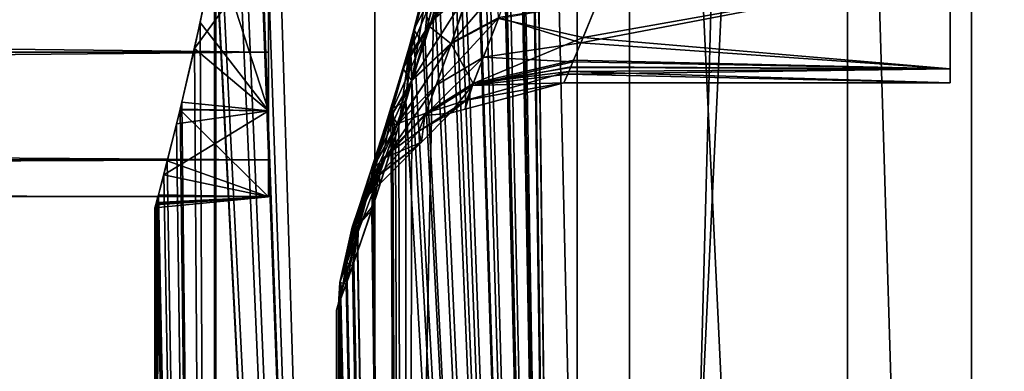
# Model space of a CAD drawing. Extents: x 0 to 200, y 18 to 95.
# Tile 187 of 256: x 159.2 to 163.54, y 79.96 to 81.5. Entities that reach past the tile are written whole.
import ezdxf

# ---------------------------------------------------------------- set-up
doc = ezdxf.new("R2010")
doc.units = 0

msp = doc.modelspace()

# ---------------------------------------------------------------- linework, layer by layer
for points in [[(160.299988, 83.441521, 42.159428), (160.768326, 94.527016, 40.697876), (160.768326, 68.227013, 40.697876)], [(160.768326, 94.527016, 51.302124), (160.299988, 83.441521, 49.840572), (160.768326, 68.227013, 51.302124)], [(160.768326, 68.227013, 40.697876), (161.278168, 94.527016, 39.506912), (161.88887, 68.227013, 38.36438)], [(160.768326, 94.527016, 40.697876), (161.278168, 94.527016, 39.506912), (160.768326, 68.227013, 40.697876)], [(161.278168, 94.527016, 52.493088), (160.768326, 94.527016, 51.302124), (160.768326, 68.227013, 51.302124)], [(161.88887, 68.227013, 53.63562), (161.278168, 94.527016, 52.493088), (160.768326, 68.227013, 51.302124)], [(161.278168, 94.527016, 39.506912), (161.88887, 94.527016, 38.36438), (161.88887, 68.227013, 38.36438)], [(161.88887, 94.527016, 53.63562), (161.278168, 94.527016, 52.493088), (161.88887, 68.227013, 53.63562)], [(161.88887, 68.227013, 38.36438), (162.595871, 94.527016, 37.278801), (163.393906, 68.227013, 36.258278)], [(161.88887, 94.527016, 38.36438), (162.595871, 94.527016, 37.278801), (161.88887, 68.227013, 38.36438)], [(162.595871, 94.527016, 54.721199), (161.88887, 94.527016, 53.63562), (161.88887, 68.227013, 53.63562)], [(163.393906, 68.227013, 55.741722), (162.595871, 94.527016, 54.721199), (161.88887, 68.227013, 53.63562)], [(162.595871, 94.527016, 37.278801), (163.393906, 94.527016, 36.258278), (163.393906, 68.227013, 36.258278)], [(163.393906, 94.527016, 55.741722), (162.595871, 94.527016, 54.721199), (163.393906, 68.227013, 55.741722)], [(163.393906, 68.227013, 36.258278), (164.277023, 94.527016, 35.310421), (165.238632, 68.227013, 34.442303)], [(163.393906, 94.527016, 36.258278), (164.277023, 94.527016, 35.310421), (163.393906, 68.227013, 36.258278)], [(164.277023, 94.527016, 56.689579), (163.393906, 94.527016, 55.741722), (163.393906, 68.227013, 55.741722)], [(165.238632, 68.227013, 57.557697), (164.277023, 94.527016, 56.689579), (163.393906, 68.227013, 55.741722)], [(161.450531, 84.769722, 50.840694), (161.658554, 93.22702, 51.379829), (161.658554, 68.227013, 51.379829)], [(161.658554, 93.22702, 40.620171), (161.450546, 84.686218, 41.159286), (161.658554, 68.227013, 40.620171)], [(162.848434, 93.22702, 38.331882), (161.658554, 68.227013, 40.620171), (162.848434, 68.227013, 38.331882)], [(162.848434, 93.22702, 38.331882), (161.658554, 93.22702, 40.620171), (161.658554, 68.227013, 40.620171)], [(161.658554, 93.22702, 51.379829), (162.848434, 68.227013, 53.668121), (161.658554, 68.227013, 51.379829)], [(161.658554, 93.22702, 51.379829), (162.848434, 93.22702, 53.668121), (162.848434, 68.227013, 53.668121)], [(164.432587, 93.22702, 36.296562), (162.848434, 68.227013, 38.331882), (164.432587, 68.227013, 36.296562)], [(164.432587, 93.22702, 36.296562), (162.848434, 93.22702, 38.331882), (162.848434, 68.227013, 38.331882)], [(162.848434, 93.22702, 53.668121), (164.432587, 68.227013, 55.703442), (162.848434, 68.227013, 53.668121)], [(162.848434, 93.22702, 53.668121), (164.432587, 93.22702, 55.703442), (164.432587, 68.227013, 55.703442)], [(161.436371, 84.206932, 50.801426), (161.450531, 84.769722, 50.840694), (161.658554, 68.227013, 51.379829)], [(161.450546, 84.686218, 41.159286), (161.450119, 84.670937, 41.160477), (161.658554, 68.227013, 40.620171)], [(161.450119, 84.670937, 41.160477), (161.434769, 84.123436, 41.20303), (161.658554, 68.227013, 40.620171)], [(161.433838, 84.106178, 50.794395), (161.436371, 84.206932, 50.801426), (161.658554, 68.227013, 51.379829)], [(161.434769, 84.123436, 41.20303), (161.387299, 83.528839, 41.337574), (161.658554, 68.227013, 40.620171)], [(161.397614, 83.641052, 50.691872), (161.433838, 84.106178, 50.794395), (161.658554, 68.227013, 51.379829)], [(161.390015, 83.543648, 50.670403), (161.397614, 83.641052, 50.691872), (161.658554, 68.227013, 51.379829)], [(161.332779, 83.097855, 50.501316), (161.390015, 83.543648, 50.670403), (161.658554, 68.227013, 51.379829)], [(161.387299, 83.528839, 41.337574), (161.383575, 83.482117, 41.348145), (161.658554, 68.227013, 40.620171)], [(161.383575, 83.482117, 41.348145), (161.318649, 82.985344, 41.540291), (161.658554, 68.227013, 40.620171)], [(160.299988, 83.441521, 49.840572), (160.234467, 82.840584, 49.584045), (160.768326, 68.227013, 51.302124)], [(160.254227, 82.999779, 42.336559), (160.299988, 83.441521, 42.159428), (160.768326, 68.227013, 40.697876)], [(161.310501, 82.924355, 50.435505), (161.332779, 83.097855, 50.501316), (161.658554, 68.227013, 51.379829)], [(160.230103, 82.825073, 42.43713), (160.254227, 82.999779, 42.336559), (160.768326, 68.227013, 40.697876)], [(161.318649, 82.985344, 41.540291), (161.31163, 82.931664, 41.561054), (161.658554, 68.227013, 40.620171)], [(161.31163, 82.931664, 41.561054), (161.2323, 82.485771, 41.812176), (161.658554, 68.227013, 40.620171)], [(161.249222, 82.582085, 50.241104), (161.310501, 82.924355, 50.435505), (161.658554, 68.227013, 51.379829)], [(160.231461, 82.820358, 49.57119), (160.152206, 82.285744, 49.231445), (160.768326, 68.227013, 51.302124)], [(160.175461, 82.429398, 42.664906), (160.230103, 82.825073, 42.43713), (160.768326, 68.227013, 40.697876)], [(160.234467, 82.840584, 49.584045), (160.231461, 82.820358, 49.57119), (160.768326, 68.227013, 51.302124)], [(160.299988, 82.806602, 48.304783), (160.299988, 82.073013, 47.398663), (160.299988, 81.103447, 47.808933)], [(160.299988, 81.824265, 48.824276), (160.299988, 82.806602, 48.304783), (160.299988, 81.103447, 47.808933)], [(160.299988, 82.60569, 43.878681), (160.299988, 82.053993, 44.638027), (160.299988, 81.362, 43.837437)], [(160.299988, 82.107574, 42.977001), (160.299988, 82.60569, 43.878681), (160.299988, 81.362, 43.837437)], [(161.205658, 82.33886, 50.102962), (161.249222, 82.582085, 50.241104), (161.658554, 68.227013, 51.379829)], [(163.299988, 81.714417, 44.218353), (163.299988, 82.52198, 44.821949), (163.299988, 81.289009, 45.344166)], [(163.299988, 82.52198, 44.821949), (163.299988, 82.232399, 45.836063), (163.299988, 81.289009, 45.344166)], [(161.2323, 82.485771, 41.812176), (161.209732, 82.35894, 41.883602), (161.658554, 68.227013, 40.620171)], [(160.0867, 81.918861, 43.081264), (160.175461, 82.429398, 42.664906), (160.768326, 68.227013, 40.697876)], [(160.299988, 81.858528, 45.121483), (160.299988, 82.410034, 44.094326), (160.299988, 81.103447, 44.191067)], [(160.299988, 82.410034, 44.094326), (160.299988, 81.824265, 43.175724), (160.299988, 81.103447, 44.191067)], [(163.299988, 82.232399, 45.836063), (163.299988, 82.386772, 46.879353), (163.299988, 81.289009, 46.655834)], [(163.299988, 82.386772, 46.879353), (163.299988, 81.714417, 47.781647), (163.299988, 81.289009, 46.655834)], [(161.209732, 82.35894, 41.883602), (161.135071, 82.023094, 42.143394), (161.658554, 68.227013, 40.620171)], [(161.153, 82.099976, 49.920864), (161.205658, 82.33886, 50.102962), (161.658554, 68.227013, 51.379829)], [(160.152206, 82.285744, 49.231445), (160.068253, 81.826248, 48.822048), (160.768326, 68.227013, 51.302124)], [(163.299988, 81.289009, 45.344166), (163.299988, 82.232399, 45.836063), (163.299988, 81.227013, 46)], [(163.299988, 82.232399, 45.836063), (163.299988, 81.289009, 46.655834), (163.299988, 81.227013, 46)], [(130.5, 81.704018, 43.380558), (160.299988, 82.107574, 42.977001), (160.299988, 81.362, 43.837437)], [(160.299988, 82.107574, 49.022999), (130.5, 81.704018, 48.619442), (160.299988, 81.362, 48.162563)], [(160.299988, 82.053993, 47.361973), (160.299988, 82.107574, 49.022999), (160.299988, 81.362, 48.162563)], [(160.299988, 82.073013, 47.398663), (160.299988, 81.740234, 46.281315), (160.299988, 80.725159, 46.622597)], [(160.299988, 81.103447, 47.808933), (160.299988, 82.073013, 47.398663), (160.299988, 80.725159, 46.622597)], [(161.114258, 81.924225, 49.786888), (161.153, 82.099976, 49.920864), (161.658554, 68.227013, 51.379829)], [(160.299988, 82.053993, 44.638027), (160.299988, 81.763947, 45.530697), (160.299988, 80.889046, 44.87307)], [(160.299988, 81.362, 43.837437), (160.299988, 82.053993, 44.638027), (160.299988, 80.889046, 44.87307)], [(160.299988, 81.763947, 46.469303), (160.299988, 82.053993, 47.361973), (160.299988, 81.362, 48.162563)], [(160.993393, 81.641663, 48.797932), (161.091187, 82.012764, 49.159389), (160.939682, 81.460098, 48.962379)], [(161.091187, 82.012764, 49.159389), (161.037506, 81.85302, 49.345108), (160.939682, 81.460098, 48.962379)], [(161.135071, 82.023094, 42.143394), (161.097626, 81.854637, 42.273708), (161.658554, 68.227013, 40.620171)], [(160.068573, 81.830414, 43.181175), (160.0867, 81.918861, 43.081264), (160.768326, 68.227013, 40.697876)], [(161.188675, 81.64547, 48.119511), (161.281891, 81.93399, 48.487774), (161.016678, 81.498711, 48.247162)], [(161.281891, 81.93399, 48.487774), (161.110291, 81.805458, 48.634197), (161.016678, 81.498711, 48.247162)], [(161.049805, 81.674019, 49.535385), (161.114258, 81.924225, 49.786888), (161.658554, 68.227013, 51.379829)], [(160.299988, 81.858528, 45.121483), (160.299988, 81.103447, 44.191067), (160.299988, 80.725159, 45.377403)], [(160.299988, 81.740234, 46.281315), (160.299988, 81.858528, 45.121483), (160.299988, 80.725159, 45.377403)], [(161.009048, 81.474609, 43.787968), (161.267105, 81.886681, 43.566437), (161.103622, 81.39901, 44.294216)], [(161.095459, 81.755241, 43.422672), (161.267105, 81.886681, 43.566437), (161.009048, 81.474609, 43.787968)], [(161.267105, 81.886681, 43.566437), (161.312057, 81.510666, 44.379486), (161.103622, 81.39901, 44.294216)], [(159.973755, 81.377419, 48.276497), (160.299988, 81.824265, 48.824276), (160.299988, 81.103447, 47.808933)], [(160.062515, 81.7948, 48.794029), (160.299988, 81.824265, 48.824276), (159.973755, 81.377419, 48.276497)], [(159.999191, 81.491943, 43.563545), (160.067062, 81.823021, 43.189529), (160.065689, 68.227013, 43.189281)], [(160.067062, 81.823021, 43.189529), (159.999191, 81.491943, 43.563545), (160.299988, 81.103447, 44.191067)], [(160.065918, 81.813484, 48.810673), (160.062515, 81.7948, 48.794029), (160.065689, 68.227013, 48.810719)], [(160.768326, 68.227013, 51.302124), (160.068253, 81.826248, 48.822048), (160.065689, 68.227013, 48.810719)], [(160.068253, 81.826248, 48.822048), (160.065918, 81.813484, 48.810673), (160.065689, 68.227013, 48.810719)], [(160.065689, 68.227013, 43.189281), (160.067062, 81.823021, 43.189529), (160.768326, 68.227013, 40.697876)], [(160.067062, 81.823021, 43.189529), (160.068573, 81.830414, 43.181175), (160.768326, 68.227013, 40.697876)], [(160.299988, 81.824265, 43.175724), (160.067062, 81.823021, 43.189529), (160.299988, 81.103447, 44.191067)], [(161.037506, 81.85302, 49.345108), (161.049805, 81.674019, 49.535385), (160.939682, 81.460098, 48.962379)], [(161.097626, 81.854637, 42.273708), (161.032623, 81.603851, 42.528366), (161.658554, 68.227013, 40.620171)], [(160.062515, 81.7948, 48.794029), (159.973755, 81.377419, 48.276497), (160.065689, 68.227013, 48.810719)], [(161.110291, 81.805458, 48.634197), (160.993393, 81.641663, 48.797932), (160.899536, 81.315231, 48.388275)], [(161.016678, 81.498711, 48.247162), (161.110291, 81.805458, 48.634197), (160.899536, 81.315231, 48.388275)], [(161.021484, 81.785812, 42.713848), (160.924805, 81.403572, 43.101303), (160.930557, 81.234741, 42.965721)], [(161.021484, 81.785812, 42.713848), (160.978531, 81.588264, 43.262211), (160.924805, 81.403572, 43.101303)], [(160.988266, 81.432785, 42.702076), (161.021484, 81.785812, 42.713848), (160.930557, 81.234741, 42.965721)], [(161.032623, 81.603851, 42.528366), (161.021484, 81.785812, 42.713848), (160.988266, 81.432785, 42.702076)], [(160.299988, 81.763947, 45.530697), (160.299988, 81.72702, 46), (160.299988, 80.727013, 46)], [(160.299988, 80.889046, 44.87307), (160.299988, 81.763947, 45.530697), (160.299988, 80.727013, 46)], [(160.299988, 81.763947, 46.469303), (160.299988, 81.362, 48.162563), (160.299988, 80.889046, 47.12693)], [(160.299988, 81.72702, 46), (160.299988, 81.763947, 46.469303), (160.299988, 80.889046, 47.12693)], [(160.299988, 80.725159, 46.622597), (160.299988, 81.740234, 46.281315), (160.299988, 80.725159, 45.377403)], [(160.299988, 81.72702, 46), (160.299988, 80.889046, 47.12693), (160.299988, 80.727013, 46)], [(160.978531, 81.588264, 43.262211), (161.095459, 81.755241, 43.422672), (161.009048, 81.474609, 43.787968)], [(161.313324, 81.514046, 47.627224), (161.396408, 81.74305, 48.017006), (161.104889, 81.402603, 47.712807)], [(161.396408, 81.74305, 48.017006), (161.188675, 81.64547, 48.119511), (161.104889, 81.402603, 47.712807)], [(130.5, 81.704018, 43.380558), (160.299988, 81.362, 43.837437), (130.5, 81.362, 43.837437)], [(160.299988, 81.362, 48.162563), (130.5, 81.704018, 48.619442), (130.5, 81.362, 48.162563)], [(163.299988, 81.714417, 47.781647), (161.675293, 81.402618, 47.094704), (163.299988, 81.289009, 46.655834)], [(163.299988, 81.714417, 47.781647), (161.74942, 81.585068, 47.527313), (161.675293, 81.402618, 47.094704)], [(161.685013, 81.425934, 44.836884), (163.299988, 81.714417, 44.218353), (163.299988, 81.289009, 45.344166)], [(161.749069, 81.584816, 44.480679), (163.299988, 81.714417, 44.218353), (161.685013, 81.425934, 44.836884)], [(160.899536, 81.315231, 48.388275), (160.993393, 81.641663, 48.797932), (160.845703, 81.114494, 48.528629)], [(160.993393, 81.641663, 48.797932), (160.939682, 81.460098, 48.962379), (160.845703, 81.114494, 48.528629)], [(161.104889, 81.402603, 47.712807), (161.188675, 81.64547, 48.119511), (160.932343, 81.239624, 47.818035)], [(161.188675, 81.64547, 48.119511), (161.016678, 81.498711, 48.247162), (160.932343, 81.239624, 47.818035)], [(160.939682, 81.460098, 48.962379), (161.049805, 81.674019, 49.535385), (160.979706, 81.401855, 49.261822)], [(160.979706, 81.401855, 49.261822), (161.049805, 81.674019, 49.535385), (161.658554, 68.227013, 51.379829)], [(161.032623, 81.603851, 42.528366), (160.988266, 81.432785, 42.702076), (161.658554, 68.227013, 40.620171)], [(160.924805, 81.403572, 43.101303), (160.978531, 81.588264, 43.262211), (160.891861, 81.289566, 43.648949)], [(160.978531, 81.588264, 43.262211), (161.009048, 81.474609, 43.787968), (160.891861, 81.289566, 43.648949)], [(161.312057, 81.510666, 44.379486), (161.749069, 81.584816, 44.480679), (161.685013, 81.425934, 44.836884)], [(161.74942, 81.585068, 47.527313), (161.313324, 81.514046, 47.627224), (161.675293, 81.402618, 47.094704)], [(161.313324, 81.514046, 47.627224), (161.104889, 81.402603, 47.712807), (161.037766, 81.216972, 47.289249)], [(161.246918, 81.339752, 47.223186), (161.313324, 81.514046, 47.627224), (161.037766, 81.216972, 47.289249)], [(161.103622, 81.39901, 44.294216), (161.312057, 81.510666, 44.379486), (161.201462, 81.22419, 45.163967)], [(161.312057, 81.510666, 44.379486), (161.685013, 81.425934, 44.836884), (161.201462, 81.22419, 45.163967)], [(161.675293, 81.402618, 47.094704), (161.313324, 81.514046, 47.627224), (161.246918, 81.339752, 47.223186)], [(159.9189, 81.142044, 44.115032), (159.999191, 81.491943, 43.563545), (160.065689, 68.227013, 43.189281)], [(159.999191, 81.491943, 43.563545), (159.9189, 81.142044, 44.115032), (160.299988, 81.103447, 44.191067)], [(161.016678, 81.498711, 48.247162), (160.899536, 81.315231, 48.388275), (160.814804, 81.039085, 47.933231)], [(160.932343, 81.239624, 47.818035), (161.016678, 81.498711, 48.247162), (160.814804, 81.039085, 47.933231)], [(160.891861, 81.289566, 43.648949), (161.009048, 81.474609, 43.787968), (160.931061, 81.235794, 44.189388)], [(161.009048, 81.474609, 43.787968), (161.103622, 81.39901, 44.294216), (160.931061, 81.235794, 44.189388)], [(160.939682, 81.460098, 48.962379), (160.904922, 81.147888, 48.913475), (160.845703, 81.114494, 48.528629)], [(160.939682, 81.460098, 48.962379), (160.946259, 81.288292, 49.106052), (160.904922, 81.147888, 48.913475)], [(160.988266, 81.432785, 42.702076), (160.930557, 81.234741, 42.965721), (161.658554, 68.227013, 40.620171)], [(160.939682, 81.460098, 48.962379), (160.979706, 81.401855, 49.261822), (160.946259, 81.288292, 49.106052)], [(161.685013, 81.425934, 44.836884), (161.642654, 81.32621, 45.221504), (161.201462, 81.22419, 45.163967)], [(161.642654, 81.32621, 45.221504), (161.685013, 81.425934, 44.836884), (163.299988, 81.289009, 45.344166)], [(160.924805, 81.403572, 43.101303), (160.838013, 81.087318, 43.510784), (160.873474, 81.038834, 43.226528)], [(160.924805, 81.403572, 43.101303), (160.891861, 81.289566, 43.648949), (160.838013, 81.087318, 43.510784)], [(161.037766, 81.216972, 47.289249), (161.104889, 81.402603, 47.712807), (160.864609, 81.041031, 47.369698)], [(161.104889, 81.402603, 47.712807), (160.932343, 81.239624, 47.818035), (160.864609, 81.041031, 47.369698)], [(160.931061, 81.235794, 44.189388), (161.103622, 81.39901, 44.294216), (160.86676, 81.047203, 44.613792)], [(161.103622, 81.39901, 44.294216), (160.991714, 81.093513, 45.118008), (160.86676, 81.047203, 44.613792)], [(160.90416, 81.144119, 43.086365), (160.924805, 81.403572, 43.101303), (160.873474, 81.038834, 43.226528)], [(160.930557, 81.234741, 42.965721), (160.924805, 81.403572, 43.101303), (160.90416, 81.144119, 43.086365)], [(160.946259, 81.288292, 49.106052), (160.979706, 81.401855, 49.261822), (161.658554, 68.227013, 51.379829)], [(161.103622, 81.39901, 44.294216), (161.201462, 81.22419, 45.163967), (160.991714, 81.093513, 45.118008)], [(161.675293, 81.402618, 47.094704), (161.246918, 81.339752, 47.223186), (161.639603, 81.318985, 46.742512)], [(161.675293, 81.402618, 47.094704), (161.639603, 81.318985, 46.742512), (163.299988, 81.289009, 46.655834)], [(130.5, 81.088486, 44.338341), (160.299988, 81.362, 43.837437), (160.299988, 80.889046, 44.87307)], [(160.299988, 81.362, 48.162563), (130.5, 81.088486, 47.661659), (160.299988, 80.889046, 47.12693)], [(130.5, 81.362, 43.837437), (160.299988, 81.362, 43.837437), (130.5, 81.088486, 44.338341)], [(160.299988, 81.362, 48.162563), (130.5, 81.362, 48.162563), (130.5, 81.088486, 47.661659)], [(159.973755, 81.377419, 48.276497), (159.910782, 81.110802, 47.804802), (160.065689, 68.227013, 48.810719)], [(159.910782, 81.110802, 47.804802), (159.973755, 81.377419, 48.276497), (160.299988, 81.103447, 47.808933)], [(161.197891, 81.215263, 46.797657), (161.246918, 81.339752, 47.223186), (160.988083, 81.083961, 46.841572)], [(161.246918, 81.339752, 47.223186), (161.037766, 81.216972, 47.289249), (160.988083, 81.083961, 46.841572)], [(161.639603, 81.318985, 46.742512), (161.246918, 81.339752, 47.223186), (161.197891, 81.215263, 46.797657)], [(160.814804, 81.039085, 47.933231), (160.899536, 81.315231, 48.388275), (160.760803, 80.822128, 48.046829)], [(160.899536, 81.315231, 48.388275), (160.845703, 81.114494, 48.528629), (160.760803, 80.822128, 48.046829)], [(161.630615, 81.297905, 46.653725), (161.639603, 81.318985, 46.742512), (161.197891, 81.215263, 46.797657)], [(161.61673, 81.265366, 46.516693), (161.630615, 81.297905, 46.653725), (161.197891, 81.215263, 46.797657)], [(161.642654, 81.32621, 45.221504), (161.629013, 81.294067, 45.345474), (161.201462, 81.22419, 45.163967)], [(161.629013, 81.294067, 45.345474), (161.621613, 81.276649, 45.412666), (161.201462, 81.22419, 45.163967)], [(163.299988, 81.289009, 46.655834), (161.630615, 81.297905, 46.653725), (161.61673, 81.265366, 46.516693)], [(161.629013, 81.294067, 45.345474), (163.299988, 81.289009, 45.344166), (161.621613, 81.276649, 45.412666)], [(161.629013, 81.294067, 45.345474), (161.642654, 81.32621, 45.221504), (163.299988, 81.289009, 45.344166)], [(161.639603, 81.318985, 46.742512), (161.630615, 81.297905, 46.653725), (163.299988, 81.289009, 46.655834)], [(160.838013, 81.087318, 43.510784), (160.891861, 81.289566, 43.648949), (160.813522, 81.034996, 44.07465)], [(160.891861, 81.289566, 43.648949), (160.931061, 81.235794, 44.189388), (160.813522, 81.034996, 44.07465)], [(160.904922, 81.147888, 48.913475), (160.946259, 81.288292, 49.106052), (161.658554, 68.227013, 51.379829)], [(161.201462, 81.22419, 45.163967), (161.621613, 81.276649, 45.412666), (161.171967, 81.150696, 45.578632)], [(161.621613, 81.276649, 45.412666), (161.599991, 81.227013, 46), (161.171967, 81.150696, 45.578632)], [(161.599991, 81.227013, 46), (161.61673, 81.265366, 46.516693), (161.197891, 81.215263, 46.797657)], [(161.599991, 81.227013, 46), (161.621613, 81.276649, 45.412666), (163.299988, 81.227013, 46)], [(161.61673, 81.265366, 46.516693), (161.599991, 81.227013, 46), (163.299988, 81.227013, 46)], [(163.299988, 81.289009, 46.655834), (161.61673, 81.265366, 46.516693), (163.299988, 81.227013, 46)], [(161.621613, 81.276649, 45.412666), (163.299988, 81.289009, 45.344166), (163.299988, 81.227013, 46)], [(160.932343, 81.239624, 47.818035), (160.814804, 81.039085, 47.933231), (160.746658, 80.827133, 47.4571)], [(160.864609, 81.041031, 47.369698), (160.932343, 81.239624, 47.818035), (160.746658, 80.827133, 47.4571)], [(160.931061, 81.235794, 44.189388), (160.86676, 81.047203, 44.613792), (160.813522, 81.034996, 44.07465)], [(161.037766, 81.216972, 47.289249), (160.864609, 81.041031, 47.369698), (160.814392, 80.89843, 46.89468)], [(160.988083, 81.083961, 46.841572), (161.037766, 81.216972, 47.289249), (160.814392, 80.89843, 46.89468)], [(160.930557, 81.234741, 42.965721), (160.902222, 68.227013, 43.085941), (161.658554, 68.227013, 40.620171)], [(160.930557, 81.234741, 42.965721), (160.90416, 81.144119, 43.086365), (160.902222, 68.227013, 43.085941)], [(161.099991, 81.09304, 46), (161.197891, 81.215263, 46.797657), (160.988083, 81.083961, 46.841572)], [(161.201462, 81.22419, 45.163967), (161.171967, 81.150696, 45.578632), (160.991714, 81.093513, 45.118008)], [(161.165985, 81.110725, 46), (161.197891, 81.215263, 46.797657), (161.099991, 81.09304, 46)], [(161.599991, 81.227013, 46), (161.197891, 81.215263, 46.797657), (161.165985, 81.110725, 46)], [(161.171967, 81.150696, 45.578632), (161.599991, 81.227013, 46), (161.165985, 81.110725, 46)], [(159.910599, 81.108765, 44.193306), (159.9189, 81.142044, 44.115032), (160.065689, 68.227013, 43.189281)], [(159.9189, 81.142044, 44.115032), (159.910599, 81.108765, 44.193306), (160.299988, 81.103447, 44.191067)], [(160.845703, 81.114494, 48.528629), (160.904922, 81.147888, 48.913475), (160.858505, 80.990181, 48.697174)], [(160.858505, 80.990181, 48.697174), (160.904922, 81.147888, 48.913475), (160.902222, 68.227013, 48.914059)], [(160.90416, 81.144119, 43.086365), (160.873474, 81.038834, 43.226528), (160.902222, 68.227013, 43.085941)], [(160.904922, 81.147888, 48.913475), (161.658554, 68.227013, 51.379829), (160.902222, 68.227013, 48.914059)], [(160.991714, 81.093513, 45.118008), (161.171967, 81.150696, 45.578632), (160.961792, 81.014832, 45.555202)], [(161.171967, 81.150696, 45.578632), (161.099991, 81.09304, 46), (160.961792, 81.014832, 45.555202)], [(161.171967, 81.150696, 45.578632), (161.165985, 81.110725, 46), (161.099991, 81.09304, 46)], [(130.5, 81.088486, 44.338341), (160.299988, 80.889046, 44.87307), (130.5, 80.889046, 44.87307)], [(160.299988, 80.889046, 47.12693), (130.5, 81.088486, 47.661659), (130.5, 80.889046, 47.12693)], [(159.838745, 80.823112, 47.077587), (160.299988, 81.103447, 47.808933), (160.299988, 80.725159, 46.622597)], [(159.895737, 81.047112, 47.692116), (160.299988, 81.103447, 47.808933), (159.838745, 80.823112, 47.077587)], [(159.854523, 80.884003, 44.722069), (159.910599, 81.108765, 44.193306), (160.065689, 68.227013, 43.189281)], [(159.910599, 81.108765, 44.193306), (159.854523, 80.884003, 44.722069), (160.299988, 80.725159, 45.377403)], [(159.910782, 81.110802, 47.804802), (159.895737, 81.047112, 47.692116), (160.065689, 68.227013, 48.810719)], [(159.910782, 81.110802, 47.804802), (160.299988, 81.103447, 47.808933), (159.895737, 81.047112, 47.692116)], [(160.299988, 81.103447, 44.191067), (159.910599, 81.108765, 44.193306), (160.299988, 80.725159, 45.377403)], [(160.760803, 80.822128, 48.046829), (160.845703, 81.114494, 48.528629), (160.759003, 80.681511, 48.11536)], [(160.845703, 81.114494, 48.528629), (160.847336, 80.955566, 48.631924), (160.759003, 80.681511, 48.11536)], [(160.84053, 80.935768, 43.414295), (160.838013, 81.087318, 43.510784), (160.759506, 80.817802, 43.961514)], [(160.838013, 81.087318, 43.510784), (160.813522, 81.034996, 44.07465), (160.759506, 80.817802, 43.961514)], [(160.973419, 80.966469, 46), (160.988083, 81.083961, 46.841572), (160.814392, 80.89843, 46.89468)], [(160.86676, 81.047203, 44.613792), (160.991714, 81.093513, 45.118008), (160.818054, 80.908691, 45.062397)], [(160.991714, 81.093513, 45.118008), (160.961792, 81.014832, 45.555202), (160.818054, 80.908691, 45.062397)], [(160.873474, 81.038834, 43.226528), (160.838013, 81.087318, 43.510784), (160.84053, 80.935768, 43.414295)], [(160.845703, 81.114494, 48.528629), (160.858505, 80.990181, 48.697174), (160.847336, 80.955566, 48.631924)], [(160.961792, 81.014832, 45.555202), (161.099991, 81.09304, 46), (160.973419, 80.966469, 46)], [(161.099991, 81.09304, 46), (160.988083, 81.083961, 46.841572), (160.973419, 80.966469, 46)], [(159.895737, 81.047112, 47.692116), (159.838745, 80.823112, 47.077587), (160.065689, 68.227013, 48.810719)], [(160.746658, 80.827133, 47.4571), (160.814804, 81.039085, 47.933231), (160.692474, 80.597733, 47.542713)], [(160.814804, 81.039085, 47.933231), (160.760803, 80.822128, 48.046829), (160.692474, 80.597733, 47.542713)], [(160.864609, 81.041031, 47.369698), (160.746658, 80.827133, 47.4571), (160.696091, 80.674797, 46.952065)], [(160.814392, 80.89843, 46.89468), (160.864609, 81.041031, 47.369698), (160.696091, 80.674797, 46.952065)], [(160.86676, 81.047203, 44.613792), (160.818054, 80.908691, 45.062397), (160.74881, 80.833725, 44.52536)], [(160.813522, 81.034996, 44.07465), (160.86676, 81.047203, 44.613792), (160.74881, 80.833725, 44.52536)], [(160.813522, 81.034996, 44.07465), (160.74881, 80.833725, 44.52536), (160.759506, 80.817802, 43.961514)], [(160.873474, 81.038834, 43.226528), (160.84053, 80.935768, 43.414295), (160.902222, 68.227013, 43.085941)], [(160.818054, 80.908691, 45.062397), (160.961792, 81.014832, 45.555202), (160.787781, 80.824226, 45.526966)], [(160.961792, 81.014832, 45.555202), (160.973419, 80.966469, 46), (160.787781, 80.824226, 45.526966)], [(160.847336, 80.955566, 48.631924), (160.858505, 80.990181, 48.697174), (160.902222, 68.227013, 48.914059)], [(160.759003, 80.681511, 48.11536), (160.847336, 80.955566, 48.631924), (160.902222, 68.227013, 48.914059)], [(160.973419, 80.966469, 46), (160.786835, 80.821617, 46.450985), (160.790054, 80.783104, 46)], [(160.973419, 80.966469, 46), (160.814392, 80.89843, 46.89468), (160.786835, 80.821617, 46.450985)], [(160.787781, 80.824226, 45.526966), (160.973419, 80.966469, 46), (160.790054, 80.783104, 46)], [(160.818054, 80.908691, 45.062397), (160.787781, 80.824226, 45.526966), (160.699768, 80.685768, 45.002281)], [(160.74881, 80.833725, 44.52536), (160.818054, 80.908691, 45.062397), (160.699768, 80.685768, 45.002281)], [(160.84053, 80.935768, 43.414295), (160.759506, 80.817802, 43.961514), (160.761215, 80.687607, 43.866405)], [(160.84053, 80.935768, 43.414295), (160.761215, 80.687607, 43.866405), (160.902222, 68.227013, 43.085941)], [(130.5, 80.767731, 45.43074), (160.299988, 80.889046, 44.87307), (160.299988, 80.727013, 46)], [(160.299988, 80.889046, 47.12693), (130.5, 80.767731, 46.56926), (160.299988, 80.727013, 46)], [(130.5, 80.889046, 44.87307), (160.299988, 80.889046, 44.87307), (130.5, 80.767731, 45.43074)], [(160.299988, 80.889046, 47.12693), (130.5, 80.889046, 47.12693), (130.5, 80.767731, 46.56926)], [(159.813904, 80.728714, 45.354134), (159.854523, 80.884003, 44.722069), (160.065689, 68.227013, 43.189281)], [(159.854523, 80.884003, 44.722069), (159.813904, 80.728714, 45.354134), (160.299988, 80.725159, 45.377403)], [(160.814392, 80.89843, 46.89468), (160.696091, 80.674797, 46.952065), (160.668304, 80.592682, 46.479996)], [(160.786835, 80.821617, 46.450985), (160.814392, 80.89843, 46.89468), (160.668304, 80.592682, 46.479996)], [(159.838745, 80.823112, 47.077587), (159.815536, 80.735245, 46.620663), (160.065689, 68.227013, 48.810719)], [(159.815536, 80.735245, 46.620663), (159.838745, 80.823112, 47.077587), (160.299988, 80.725159, 46.622597)], [(160.696091, 80.674797, 46.952065), (160.746658, 80.827133, 47.4571), (160.641724, 80.436447, 47.008003)], [(160.746658, 80.827133, 47.4571), (160.692474, 80.597733, 47.542713), (160.641724, 80.436447, 47.008003)], [(160.786835, 80.821617, 46.450985), (160.668304, 80.592682, 46.479996), (160.688431, 80.55706, 46)], [(160.787781, 80.824226, 45.526966), (160.733963, 80.727013, 46), (160.66925, 80.595482, 45.496544)], [(160.699768, 80.685768, 45.002281), (160.787781, 80.824226, 45.526966), (160.66925, 80.595482, 45.496544)], [(160.733963, 80.727013, 46), (160.786835, 80.821617, 46.450985), (160.688431, 80.55706, 46)], [(160.760803, 80.822128, 48.046829), (160.754532, 80.667648, 48.089222), (160.692474, 80.597733, 47.542713)], [(160.759506, 80.817802, 43.961514), (160.74881, 80.833725, 44.52536), (160.694626, 80.604713, 44.438713)], [(160.74881, 80.833725, 44.52536), (160.699768, 80.685768, 45.002281), (160.694626, 80.604713, 44.438713)], [(160.761215, 80.687607, 43.866405), (160.759506, 80.817802, 43.961514), (160.694626, 80.604713, 44.438713)], [(160.787781, 80.824226, 45.526966), (160.790054, 80.783104, 46), (160.733963, 80.727013, 46)], [(160.790054, 80.783104, 46), (160.786835, 80.821617, 46.450985), (160.733963, 80.727013, 46)], [(160.760803, 80.822128, 48.046829), (160.759003, 80.681511, 48.11536), (160.754532, 80.667648, 48.089222)], [(130.5, 80.727013, 46), (130.5, 80.767731, 45.43074), (160.299988, 80.727013, 46)], [(130.5, 80.767731, 46.56926), (130.5, 80.727013, 46), (160.299988, 80.727013, 46)], [(159.815536, 80.735245, 46.620663), (159.806564, 80.701302, 46.444149), (160.065689, 68.227013, 48.810719)], [(159.815536, 80.735245, 46.620663), (160.299988, 80.725159, 46.622597), (159.806564, 80.701302, 46.444149)], [(160.299988, 80.725159, 46.622597), (159.805069, 80.695869, 45.764462), (159.799988, 80.677017, 46)], [(159.803482, 80.689896, 46.235584), (160.299988, 80.725159, 46.622597), (159.799988, 80.677017, 46)], [(159.799988, 68.227013, 46), (159.805069, 80.695869, 45.764462), (159.801849, 68.227013, 45.764389)], [(159.799988, 80.677017, 46), (159.805069, 80.695869, 45.764462), (159.799988, 68.227013, 46)], [(159.803482, 80.689896, 46.235584), (159.799988, 80.677017, 46), (159.799988, 68.227013, 46)], [(159.801849, 68.227013, 46.235611), (159.803482, 80.689896, 46.235584), (159.799988, 68.227013, 46)], [(159.801849, 68.227013, 45.764389), (159.8134, 80.726845, 45.377537), (160.065689, 68.227013, 43.189281)], [(159.805069, 80.695869, 45.764462), (159.8134, 80.726845, 45.377537), (159.801849, 68.227013, 45.764389)], [(159.806564, 80.701302, 46.444149), (159.803482, 80.689896, 46.235584), (159.801849, 68.227013, 46.235611)], [(160.065689, 68.227013, 48.810719), (159.806564, 80.701302, 46.444149), (159.801849, 68.227013, 46.235611)], [(159.806564, 80.701302, 46.444149), (160.299988, 80.725159, 46.622597), (159.803482, 80.689896, 46.235584)], [(160.299988, 80.725159, 45.377403), (159.8134, 80.726845, 45.377537), (159.805069, 80.695869, 45.764462)], [(160.299988, 80.725159, 46.622597), (160.299988, 80.725159, 45.377403), (159.805069, 80.695869, 45.764462)], [(159.8134, 80.726845, 45.377537), (159.813904, 80.728714, 45.354134), (160.065689, 68.227013, 43.189281)], [(159.813904, 80.728714, 45.354134), (159.8134, 80.726845, 45.377537), (160.299988, 80.725159, 45.377403)], [(160.66925, 80.595482, 45.496544), (160.733963, 80.727013, 46), (160.688431, 80.55706, 46)], [(160.761215, 80.687607, 43.866405), (160.693329, 80.489258, 44.398212), (160.902222, 68.227013, 43.085941)], [(160.761215, 80.687607, 43.866405), (160.694626, 80.604713, 44.438713), (160.693329, 80.489258, 44.398212)], [(160.668304, 80.592682, 46.479996), (160.696091, 80.674797, 46.952065), (160.613846, 80.349518, 46.508194)], [(160.696091, 80.674797, 46.952065), (160.641724, 80.436447, 47.008003), (160.613846, 80.349518, 46.508194)], [(160.694626, 80.604713, 44.438713), (160.699768, 80.685768, 45.002281), (160.645416, 80.448067, 44.943661)], [(160.699768, 80.685768, 45.002281), (160.66925, 80.595482, 45.496544), (160.645416, 80.448067, 44.943661)], [(160.691544, 80.48423, 47.581982), (160.754532, 80.667648, 48.089222), (160.902222, 68.227013, 48.914059)], [(160.692474, 80.597733, 47.542713), (160.754532, 80.667648, 48.089222), (160.691544, 80.48423, 47.581982)], [(160.754532, 80.667648, 48.089222), (160.759003, 80.681511, 48.11536), (160.902222, 68.227013, 48.914059)], [(160.694626, 80.604713, 44.438713), (160.645416, 80.448067, 44.943661), (160.645737, 80.353851, 44.921917)], [(160.675446, 80.437027, 44.538254), (160.694626, 80.604713, 44.438713), (160.645737, 80.353851, 44.921917)], [(160.693329, 80.489258, 44.398212), (160.694626, 80.604713, 44.438713), (160.675446, 80.437027, 44.538254)], [(160.668304, 80.592682, 46.479996), (160.613846, 80.349518, 46.508194), (160.623581, 80.315048, 46)], [(160.645416, 80.448067, 44.943661), (160.66925, 80.595482, 45.496544), (160.614792, 80.352486, 45.466965)], [(160.66925, 80.595482, 45.496544), (160.688431, 80.55706, 46), (160.614792, 80.352486, 45.466965)], [(160.614792, 80.352486, 45.466965), (160.688431, 80.55706, 46), (160.623581, 80.315048, 46)], [(160.688431, 80.55706, 46), (160.668304, 80.592682, 46.479996), (160.623581, 80.315048, 46)], [(160.641724, 80.436447, 47.008003), (160.692474, 80.597733, 47.542713), (160.670212, 80.422142, 47.410286)], [(160.692474, 80.597733, 47.542713), (160.691544, 80.48423, 47.581982), (160.670212, 80.422142, 47.410286)], [(160.670212, 80.422142, 47.410286), (160.691544, 80.48423, 47.581982), (160.902222, 68.227013, 48.914059)], [(160.693329, 80.489258, 44.398212), (160.675446, 80.437027, 44.538254), (160.902222, 68.227013, 43.085941)], [(160.613846, 80.349518, 46.508194), (160.641724, 80.436447, 47.008003), (160.641754, 80.342613, 47.028595)], [(160.645416, 80.448067, 44.943661), (160.614792, 80.352486, 45.466965), (160.618774, 80.278328, 45.270271)], [(160.645737, 80.353851, 44.921917), (160.645416, 80.448067, 44.943661), (160.618774, 80.278328, 45.270271)], [(160.641724, 80.436447, 47.008003), (160.670212, 80.422142, 47.410286), (160.641754, 80.342613, 47.028595)], [(160.675446, 80.437027, 44.538254), (160.645737, 80.353851, 44.921917), (160.902222, 68.227013, 43.085941)], [(160.641754, 80.342613, 47.028595), (160.670212, 80.422142, 47.410286), (160.902222, 68.227013, 48.914059)], [(160.623581, 80.315048, 46), (160.613846, 80.349518, 46.508194), (160.608688, 80.250771, 46.352047)], [(160.613846, 80.349518, 46.508194), (160.612793, 80.261978, 46.518127), (160.608688, 80.250771, 46.352047)], [(160.613983, 80.265228, 45.456543), (160.614792, 80.352486, 45.466965), (160.609055, 80.25177, 45.647968)], [(160.614792, 80.352486, 45.466965), (160.623581, 80.315048, 46), (160.609055, 80.25177, 45.647968)], [(160.613846, 80.349518, 46.508194), (160.61731, 80.274307, 46.700787), (160.612793, 80.261978, 46.518127)], [(160.613846, 80.349518, 46.508194), (160.641754, 80.342613, 47.028595), (160.61731, 80.274307, 46.700787)], [(160.618774, 80.278328, 45.270271), (160.614792, 80.352486, 45.466965), (160.613983, 80.265228, 45.456543)], [(160.61731, 80.274307, 46.700787), (160.641754, 80.342613, 47.028595), (160.902222, 68.227013, 48.914059)], [(160.645737, 80.353851, 44.921917), (160.618774, 80.278328, 45.270271), (160.902222, 68.227013, 43.085941)], [(160.609055, 80.25177, 45.647968), (160.623581, 80.315048, 46), (160.599991, 80.227013, 46)], [(160.623581, 80.315048, 46), (160.608688, 80.250771, 46.352047), (160.599991, 80.227013, 46)], [(160.613983, 80.265228, 45.456543), (160.604355, 68.227013, 45.647846), (160.902222, 68.227013, 43.085941)], [(160.613983, 80.265228, 45.456543), (160.609055, 80.25177, 45.647968), (160.604355, 68.227013, 45.647846)], [(160.612793, 80.261978, 46.518127), (160.902222, 68.227013, 48.914059), (160.604355, 68.227013, 46.352154)], [(160.608688, 80.250771, 46.352047), (160.612793, 80.261978, 46.518127), (160.604355, 68.227013, 46.352154)], [(160.612793, 80.261978, 46.518127), (160.61731, 80.274307, 46.700787), (160.902222, 68.227013, 48.914059)], [(160.618774, 80.278328, 45.270271), (160.613983, 80.265228, 45.456543), (160.902222, 68.227013, 43.085941)], [(160.609055, 80.25177, 45.647968), (160.599991, 80.227013, 46), (160.604355, 68.227013, 45.647846)], [(160.608688, 80.250771, 46.352047), (160.604355, 68.227013, 46.352154), (160.599991, 68.227013, 46)], [(160.599991, 80.227013, 46), (160.608688, 80.250771, 46.352047), (160.599991, 68.227013, 46)], [(160.599991, 80.227013, 46), (160.599991, 68.227013, 46), (160.604355, 68.227013, 45.647846)]]:
    msp.add_3dface(points)

doc.saveas('drawing.dxf')
